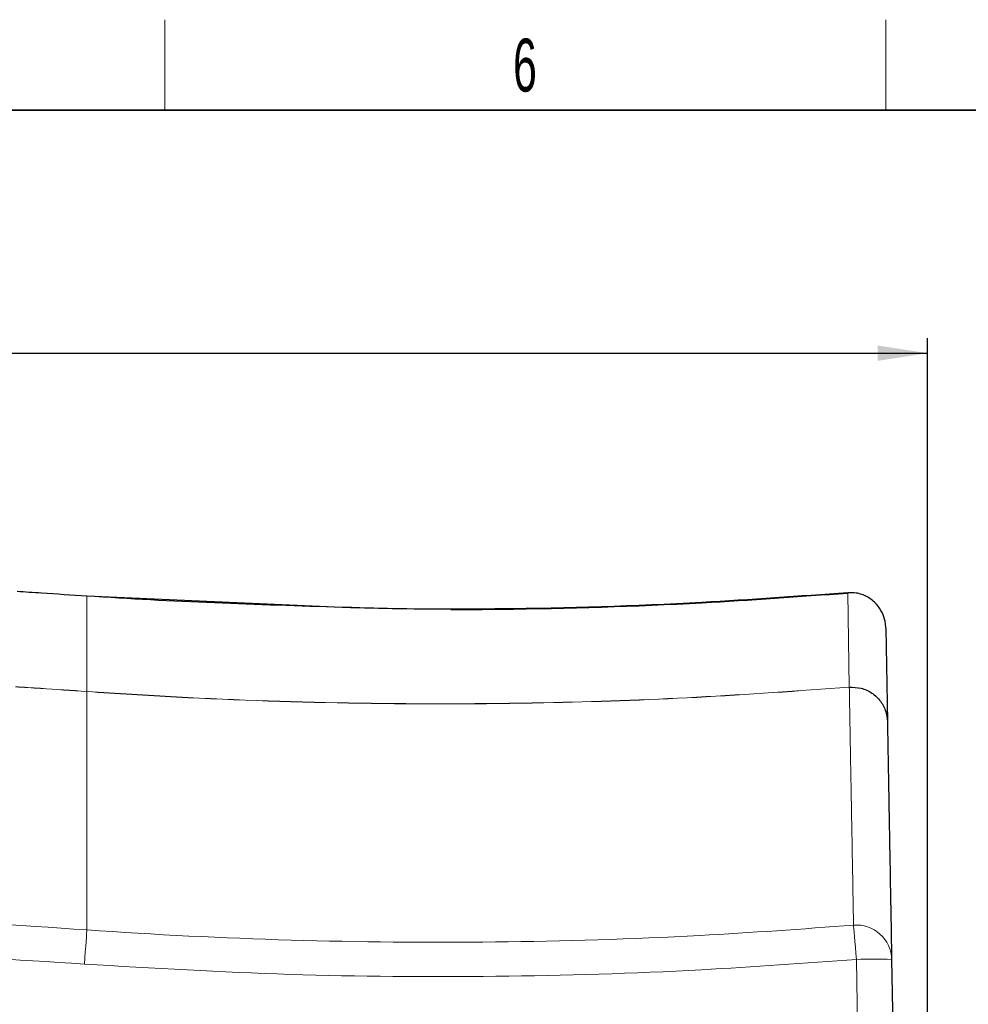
# Paper-space layout 'Blatt3' of a CAD drawing. Header units: millimetres. Extents: x 5 to 418, y 2 to 292.
# Tile 29 of 30: x 255 to 318, y 223 to 288. Entities that reach past the tile are written whole.
import ezdxf

# ---------------------------------------------------------------- set-up
doc = ezdxf.new("R2010")
doc.units = ezdxf.units.MM
doc.layers.add('SLD-0', color=7, linetype='Continuous')
doc.styles.add('SLDTEXTSTYLE0', font='TXT', dxfattribs={"width": 0.605})
doc.dimstyles.new('SLDDIMSTYLE4', dxfattribs={"dimtxt": 3.5, "dimasz": 3.302, "dimexe": 0, "dimexo": 0.0625, "dimgap": 0.875, "dimtad": 1, "dimlfac": 1.5, "dimrnd": 1e-09, "dimzin": 12, "dimdsep": 46, "dimtxsty": 'SLDTEXTSTYLE0', "dimsah": 1, "dimcen": 0.09, "dimadec": 0, "dimazin": 3, "dimtfac": 1, "dimtofl": 0, "dimtmove": 0, "dimatfit": 3, "dimfxl": 1, "dimfrac": 2, "dimtolj": 1, "dimtzin": 12, "dimarcsym": 0})

# ---------------------------------------------------------------- blocks, each defined once
blk = doc.blocks.new('_D_16')
at = {"layer": 'SLD-0', "color": 7}
for p, q in [((149.259, 135.56), (149.259, 267.42)), ((315.259, 135.56), (315.259, 267.42)), ((149.259, 266.42), (315.259, 266.42))]:
    blk.add_line(p, q, dxfattribs=at)
for points in [[(149.259, 266.42), (152.561, 265.912), (152.561, 266.928)], [(315.259, 266.42), (311.957, 266.928), (311.957, 265.912)]]:
    blk.add_solid(points, dxfattribs=at)
at = {"layer": 'SLD-0', "color": 7, "insert": (228.248, 270.931), "char_height": 3.5, "attachment_point": 1, "style": 'SLDTEXTSTYLE0'}
blk.add_mtext('249', dxfattribs=at)

psp = doc.layouts.new('Blatt3')

# ---------------------------------------------------------------- linework, layer by layer
at = {"color": 7, "linetype": 'Continuous', "lineweight": 18}
for p, q in [((259.592, 250.3416), (259.5916, 250.3416)), ((259.592, 250.3416), (259.592, 244.0236)), ((309.9766, 250.5598), (309.9714, 250.5594)), ((310.0814, 244.314), (309.9714, 250.5594)), ((259.592, 244.0123), (259.5912, 244.0123)), ((259.592, 244.0236), (259.5928, 244.0235)), ((259.592, 244.0123), (259.592, 228.2344)), ((310.0804, 244.3026), (310.0814, 244.3065)), ((310.0814, 244.3065), (310.0814, 244.314)), ((311.1276, 193.6959), (310.5494, 226.2848))]:
    psp.add_line(p, q, dxfattribs=at)
at = {"color": 7, "linetype": 'Continuous', "lineweight": 25}
for p, q in [((259.592, 250.3474), (259.5924, 250.3474)), ((259.5924, 250.3474), (276.492, 249.5931)), ((276.492, 249.5931), (277.6049, 249.5583)), ((312.4935, 248.2055), (312.6031, 242.0242)), ((312.8824, 226.2846), (313.4606, 193.6959))]:
    psp.add_line(p, q, dxfattribs=at)
at = {"color": 7, "linetype": 'Continuous', "lineweight": 18, "flags": 128}
for points in [[(259.5916, 250.3416), (259.5917, 250.343), (259.5918, 250.3441), (259.5919, 250.3451), (259.5919, 250.346), (259.592, 250.3466), (259.592, 250.3471), (259.592, 250.3473), (259.592, 250.3474)], [(259.5912, 244.0123), (259.5913, 244.0129), (259.5913, 244.0137), (259.5914, 244.0148), (259.5915, 244.0161), (259.5916, 244.0176), (259.5917, 244.0194), (259.5919, 244.0214), (259.592, 244.0236)], [(259.592, 228.2344), (259.5851, 228.1439), (259.5734, 227.9837), (259.5571, 227.7587), (259.5369, 227.4762), (259.5133, 227.1449), (259.4871, 226.7754), (259.459, 226.3791), (259.4301, 225.9686)], [(310.3592, 228.5484), (310.3672, 228.4581), (310.381, 228.298), (310.4001, 228.0733), (310.4239, 227.7911), (310.4517, 227.4601), (310.4825, 227.0908), (310.5154, 226.6949), (310.5494, 226.2848)]]:
    psp.add_lwpolyline(points, dxfattribs=at)
at = {"color": 7, "linetype": 'Continuous', "lineweight": 25, "flags": 128}
for points in [[(259.592, 250.3416), (259.5921, 250.3429), (259.5922, 250.3441), (259.5923, 250.3451), (259.5923, 250.3459), (259.5924, 250.3466), (259.5924, 250.347), (259.5924, 250.3473), (259.5924, 250.3474)], [(276.4919, 249.5872), (276.4919, 249.5886), (276.4919, 249.5898), (276.492, 249.5908), (276.492, 249.5916), (276.492, 249.5923), (276.492, 249.5927), (276.492, 249.593), (276.492, 249.5931)]]:
    psp.add_lwpolyline(points, dxfattribs=at)
at = {"color": 7, "linetype": 'Continuous', "lineweight": 25}
psp.add_arc((310.0919, 250.5702), 0.121, 182.373431, 185.144378, dxfattribs=at)
at = {"color": 7, "linetype": 'Continuous', "lineweight": 18}
for centre, radius, start, end in [((232.9757, 245.8932), 26.6827, 355.957792, 355.98204), ((310.5583, 226.2323), 2.3247, 1.290986, 94.913736), ((311.7139, 193.5089), 32.7965, 87.958146, 92.034717)]:
    psp.add_arc(centre, radius, start, end, dxfattribs=at)
for points, knots in [([(259.5916, 250.3416), (258.5887, 250.4108), (257.0469, 250.5172), (255.5045, 250.6156), (254.9654, 250.6499)], [0, 0, 0, 0, 0.6504329, 1, 1, 1, 1]), ([(254.8547, 244.339), (255.4127, 244.3034), (256.9921, 244.2028), (258.571, 244.0952), (259.592, 244.0236), (259.592, 244.0236)], [0, 0, 0, 0, 0.3532876, 0.9999916, 1, 1, 1, 1]), ([(259.5912, 244.0123), (258.5702, 244.0828), (256.9917, 244.1917), (255.4127, 244.2922), (254.855, 244.3276)], [0, 0, 0, 0, 0.6468523, 1, 1, 1, 1]), ([(310.0804, 244.3026), (306.7124, 244.0574), (299.9764, 243.5669), (289.172, 243.1973), (277.6835, 243.162), (267.595, 243.5051), (261.5691, 243.8735), (259.592, 244.0123), (259.592, 244.0123)], [0, 0, 0, 0, 0.2004534, 0.400907, 0.6416257, 0.8823441, 0.9999992, 1, 1, 1, 1]), ([(259.5928, 244.0235), (261.5706, 243.8956), (267.592, 243.5061), (277.6812, 243.177), (289.1678, 243.2078), (299.9752, 243.5783), (306.7116, 244.0687), (310.0814, 244.314)], [0, 0, 0, 0, 0.1176513, 0.3582004, 0.5990696, 0.7994424, 1, 1, 1, 1]), ([(310.3592, 228.5484), (310.3314, 230.1176), (310.2833, 232.8375), (310.2269, 236.0225), (310.1831, 238.4978), (310.1464, 240.5688), (310.1171, 242.2267), (310.0943, 243.5119), (310.085, 244.0391), (310.0804, 244.3026)], [0, 0, 0, 0, 0.1861515, 0.3226408, 0.4591301, 0.5955772, 0.7320242, 0.8660121, 1, 1, 1, 1]), ([(153.7394, 227.2349), (161.592, 227.8577), (174.005, 228.8423), (191.0173, 229.5522), (204.7372, 229.8675), (218.461, 229.8939), (232.1824, 229.6398), (245.8958, 229.1024), (255.0289, 228.5553), (259.592, 228.2344), (259.592, 228.2344)], [0, 0, 0, 0, 0.2229873, 0.3524885, 0.4819898, 0.611491, 0.7409922, 0.870496, 0.9999996, 1, 1, 1, 1]), ([(259.592, 228.2344), (259.592, 228.2344), (264.0936, 227.9177), (273.111, 227.4669), (286.6516, 227.3515), (299.0765, 227.7178), (306.9683, 228.2988), (310.3592, 228.5484)], [0, 0, 0, 0, 0.0000008, 0.2664214, 0.5328509, 0.7992808, 1, 1, 1, 1]), ([(259.4301, 225.9686), (254.8809, 226.2612), (245.7825, 226.8464), (232.1156, 227.3659), (218.442, 227.6234), (204.7655, 227.596), (191.0932, 227.282), (174.1399, 226.5744), (161.77, 225.5933), (153.9447, 224.9726)], [0, 0, 0, 0, 0.1295027, 0.2590054, 0.3885077, 0.51801, 0.6475123, 0.7770145, 1, 1, 1, 1]), ([(310.5494, 226.2848), (307.135, 226.0331), (299.1883, 225.4474), (286.6779, 225.0864), (273.041, 225.1713), (263.9671, 225.7028), (259.4301, 225.9686)], [0, 0, 0, 0, 0.200722, 0.4671477, 0.7335736, 1, 1, 1, 1])]:
    psp.add_open_spline(points, degree=3, knots=knots, dxfattribs=at)
at = {"color": 7, "linetype": 'Continuous', "lineweight": 25}
for points, knots in [([(254.9657, 250.6558), (255.5049, 250.6214), (257.0473, 250.5231), (258.5891, 250.4167), (259.592, 250.3474)], [0, 0, 0, 0, 0.34956709, 1, 1, 1, 1]), ([(276.4919, 249.5872), (270.8545, 249.767), (265.2171, 249.9468), (259.592, 250.3416), (259.592, 250.3416)], [0, 0, 0, 0, 0.9999976, 1, 1, 1, 1]), ([(309.9714, 250.5594), (306.7542, 250.3262), (299.1118, 249.7724), (290.341, 249.5019), (284.7957, 249.4708), (283.6868, 249.4646)], [0, 0, 0, 0, 0.3677464, 0.8735678, 1, 1, 1, 1]), ([(283.6868, 249.4458), (284.7958, 249.452), (290.3415, 249.483), (299.1129, 249.7534), (306.7558, 250.3069), (309.9732, 250.5399)], [0, 0, 0, 0, 0.1264321, 0.6322533, 1, 1, 1, 1]), ([(312.4836, 248.3956), (312.473, 248.4864), (312.4403, 248.7654), (312.2697, 249.2761), (311.883, 249.8535), (311.2867, 250.3213), (310.6076, 250.5648), (310.162, 250.5613), (309.9766, 250.5598)], [0, 0, 0, 0, 0.07953648, 0.2444066, 0.42854915, 0.63940112, 0.85000069, 1, 1, 1, 1]), ([(283.6868, 249.4646), (282.3949, 249.4699), (280.2768, 249.4784), (277.8903, 249.5515), (276.7789, 249.5799), (276.4919, 249.5872)], [0, 0, 0, 0, 0.5369671, 0.8804399, 1, 1, 1, 1]), ([(312.4935, 248.2055), (312.4934, 248.2078), (312.4933, 248.2161), (312.4927, 248.2389), (312.4907, 248.3), (312.4866, 248.3551), (312.4836, 248.3956)], [0, 0, 0, 0, 0.0356607, 0.1300401, 0.3601195, 1, 1, 1, 1]), ([(310.0816, 244.3046), (310.3449, 244.3001), (310.8714, 244.2912), (311.5993, 243.9483), (312.1763, 243.403), (312.5172, 242.7355), (312.5983, 242.2536), (312.603, 242.0322), (312.6031, 242.0242)], [0, 0, 0, 0, 0.20601599, 0.41202831, 0.61815317, 0.82455005, 0.99366045, 1, 1, 1, 1]), ([(312.6031, 242.0242), (312.6078, 241.7605), (312.6172, 241.2333), (312.64, 239.948), (312.6694, 238.2899), (312.7061, 236.2216), (312.7499, 233.7494), (312.8064, 230.5684), (312.8546, 227.8519), (312.8824, 226.2846)], [0, 0, 0, 0, 0.134348, 0.268696, 0.4050088, 0.5413216, 0.6776766, 0.8140316, 1, 1, 1, 1])]:
    psp.add_open_spline(points, degree=3, knots=knots, dxfattribs=at)
at = {"layer": 'SLD-0', "lineweight": 18}
for p, q in [((264.75, 282.5), (264.75, 288.5)), ((312.5, 282.5), (312.5, 288.5))]:
    psp.add_line(p, q, dxfattribs=at)
at = {"layer": 'SLD-0', "lineweight": 35}
psp.add_line((408, 282.5), (26, 282.5), dxfattribs=at)

# ---------------------------------------------------------------- texts
at = {"layer": 'SLD-0', "insert": (288.6027, 287.243), "char_height": 3.5, "attachment_point": 2, "style": 'SLDTEXTSTYLE0'}
psp.add_mtext('6', dxfattribs=at)

# ---------------------------------------------------------------- dimensions: what is measured, and where the dimension line sits
at = {"layer": 'SLD-0', "color": 7}
dim = psp.add_linear_dim(base=(315.2587, 266.4195), p1=(149.2587, 135.5602), p2=(315.2587, 135.5602), dimstyle='SLDDIMSTYLE4', dxfattribs=at)
dim.commit()
dim.dimension.update_dxf_attribs({"geometry": '_D_16', "text_midpoint": (232.2587, 266.4195), "dimtype": 160})

doc.saveas('drawing.dxf')
